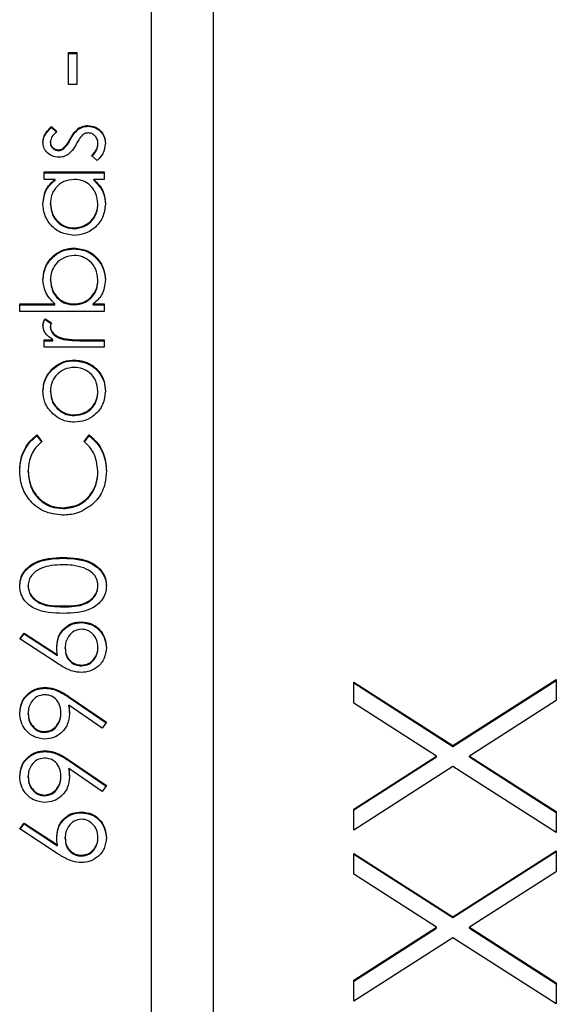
# Model space of a CAD drawing. Header units: millimetres. Extents: x 336 to 1254, y 15 to 971.
# Tile 15 of 33: x 688.85 to 692.29, y 468.01 to 474.33. Entities that reach past the tile are written whole.
import ezdxf

# ---------------------------------------------------------------- set-up
doc = ezdxf.new("R2010")
doc.units = ezdxf.units.MM

msp = doc.modelspace()

# ---------------------------------------------------------------- linework, layer by layer
at = {"color": 7, "linetype": 'Continuous', "lineweight": 25}
for p, q in [((689.6948, 503.2592), (689.6948, 463.3127)), ((690.0948, 463.3127), (690.0948, 503.2592)), ((689.1641, 474.1174), (689.2184, 474.1174)), ((689.1641, 473.9141), (689.1641, 474.1174)), ((689.2184, 474.1174), (689.2184, 473.9141)), ((689.1641, 474.1122), (689.2184, 474.1122)), ((689.2184, 473.9141), (689.1641, 473.9141)), ((689.0563, 473.6431), (689.0895, 473.6109)), ((689.0563, 473.6379), (689.0563, 473.6431)), ((689.0563, 473.6379), (689.0895, 473.6057)), ((689.23, 473.6267), (689.23, 473.6319)), ((689.2898, 473.6447), (689.2898, 473.6499)), ((689.1758, 473.5572), (689.1758, 473.5623)), ((689.0488, 473.5391), (689.0488, 473.5442)), ((689.1008, 473.4889), (689.1008, 473.494)), ((689.1359, 473.502), (689.1359, 473.5072)), ((689.3541, 473.5291), (689.3541, 473.5343)), ((689.3492, 473.4263), (689.3134, 473.4577)), ((689.0081, 473.3518), (689.3948, 473.3518)), ((689.0081, 473.3043), (689.0081, 473.3518)), ((689.0081, 473.3466), (689.3948, 473.3466)), ((689.0796, 473.3043), (689.0081, 473.3043)), ((689.0796, 473.2992), (689.0796, 473.3043)), ((689.3948, 473.3043), (689.3279, 473.3043)), ((689.3279, 473.2992), (689.3279, 473.3043)), ((689.3948, 473.3518), (689.3948, 473.3043)), ((689.0488, 473.1436), (689.0488, 473.1487)), ((689.3541, 473.1431), (689.3541, 473.1483)), ((689.2009, 472.9875), (689.2009, 472.9927)), ((689.2022, 472.8588), (689.2022, 472.864)), ((689.0488, 472.6561), (689.0488, 472.6612)), ((689.3541, 472.6553), (689.3541, 472.6605)), ((688.852, 472.5049), (689.0782, 472.5049)), ((688.852, 472.4575), (688.852, 472.5049)), ((688.852, 472.4997), (689.0782, 472.4997)), ((689.0782, 472.4997), (689.0782, 472.5049)), ((689.2007, 472.4997), (689.2007, 472.5049)), ((689.3232, 472.5049), (689.3948, 472.5049)), ((689.3232, 472.4997), (689.3232, 472.5049)), ((689.3232, 472.4997), (689.3948, 472.4997)), ((689.3948, 472.5049), (689.3948, 472.4575)), ((689.3948, 472.4575), (688.852, 472.4575)), ((689.0145, 472.41), (689.0557, 472.384)), ((689.0145, 472.4049), (689.0145, 472.41)), ((689.0145, 472.4049), (689.054, 472.3798)), ((689.0488, 472.3546), (689.0488, 472.3597)), ((689.1321, 472.2778), (689.1321, 472.283)), ((689.0081, 472.2745), (689.065, 472.2745)), ((689.0081, 472.2271), (689.0081, 472.2745)), ((689.0081, 472.2694), (689.065, 472.2694)), ((689.3948, 472.2271), (689.0081, 472.2271)), ((689.065, 472.2694), (689.065, 472.2745)), ((689.2648, 472.2745), (689.3948, 472.2745)), ((689.2648, 472.2694), (689.2648, 472.2745)), ((689.2648, 472.2694), (689.3948, 472.2694)), ((689.3948, 472.2745), (689.3948, 472.2271)), ((689.065, 472.0877), (689.065, 472.0929)), ((689.2025, 472.1406), (689.2025, 472.1458)), ((689.0488, 471.9408), (689.0488, 471.9459)), ((689.3541, 471.9408), (689.3541, 471.9459)), ((689.2028, 471.7883), (689.2028, 471.7935)), ((688.9627, 471.6648), (688.9945, 471.6233)), ((688.9627, 471.6596), (688.9627, 471.6648)), ((688.9627, 471.6596), (688.9945, 471.6181)), ((689.2659, 471.6233), (689.2974, 471.6648)), ((689.2659, 471.6181), (689.2974, 471.6596)), ((689.2974, 471.6596), (689.2974, 471.6648)), ((688.9063, 471.4261), (688.9063, 471.4312)), ((689.3541, 471.4293), (689.3541, 471.4345)), ((689.1307, 471.1921), (689.1307, 471.1973)), ((689.1304, 470.8737), (689.1304, 470.8788)), ((688.9063, 470.6929), (688.9063, 470.698)), ((689.3541, 470.6929), (689.3541, 470.698)), ((689.1302, 470.562), (689.1302, 470.5672)), ((689.2463, 470.4604), (689.2463, 470.4656)), ((688.852, 470.3572), (688.8808, 470.3937)), ((688.8547, 470.3554), (688.8808, 470.3885)), ((688.8808, 470.3937), (689.0946, 470.2541)), ((688.8808, 470.3885), (688.8808, 470.3937)), ((688.8808, 470.3885), (689.0946, 470.2489)), ((689.0935, 470.1994), (688.852, 470.3572)), ((689.1438, 470.2937), (689.1438, 470.2988)), ((689.3541, 470.2978), (689.3541, 470.303)), ((689.0946, 470.2489), (689.0946, 470.2541)), ((689.2491, 470.1826), (689.2491, 470.1878)), ((690.9948, 470.0786), (691.6317, 469.6716)), ((690.9948, 469.9442), (690.9948, 470.0786)), ((690.9948, 470.0735), (691.6317, 469.6665)), ((691.6317, 469.6716), (692.2948, 470.0953)), ((691.6317, 469.6665), (692.2948, 470.0901)), ((692.2948, 470.0953), (692.2948, 469.9608)), ((689.0146, 470.0403), (689.0146, 470.0455)), ((689.17, 469.9846), (689.4083, 469.8219)), ((689.17, 469.9795), (689.17, 469.9846)), ((689.17, 469.9795), (689.4059, 469.8184)), ((691.5265, 469.6043), (690.9948, 469.9442)), ((692.2948, 469.9608), (691.737, 469.6043)), ((689.1166, 469.879), (689.1166, 469.8842)), ((689.3819, 469.784), (689.1669, 469.931)), ((689.1669, 469.9258), (689.1669, 469.931)), ((688.9063, 469.8741), (688.9063, 469.8793)), ((689.4083, 469.8219), (689.3819, 469.784)), ((689.0115, 469.7558), (689.0115, 469.761)), ((689.0146, 469.6338), (689.0146, 469.639)), ((691.6317, 469.6665), (691.6317, 469.6716)), ((689.17, 469.5781), (689.4083, 469.4154)), ((689.17, 469.573), (689.17, 469.5781)), ((689.17, 469.573), (689.4059, 469.4119)), ((690.9948, 469.2644), (691.5265, 469.6043)), ((690.9948, 469.2592), (691.5265, 469.5991)), ((691.5265, 469.5991), (691.5265, 469.6043)), ((691.737, 469.6043), (692.2948, 469.2477)), ((691.737, 469.5991), (691.737, 469.6043)), ((691.737, 469.5991), (692.2948, 469.2425)), ((689.3819, 469.3775), (689.1669, 469.5245)), ((689.1669, 469.5193), (689.1669, 469.5245)), ((691.6317, 469.5372), (690.9948, 469.1299)), ((692.2948, 469.1133), (691.6317, 469.5372)), ((688.9063, 469.4676), (688.9063, 469.4728)), ((689.1166, 469.4725), (689.1166, 469.4777)), ((689.4083, 469.4154), (689.3819, 469.3775)), ((689.0115, 469.3493), (689.0115, 469.3544)), ((690.9948, 469.1299), (690.9948, 469.2644)), ((689.2463, 469.2409), (689.2463, 469.246)), ((692.2948, 469.2477), (692.2948, 469.1133)), ((688.852, 469.1376), (688.8808, 469.1742)), ((689.0935, 468.9799), (688.852, 469.1376)), ((688.8547, 469.1359), (688.8808, 469.169)), ((688.8808, 469.1742), (689.0946, 469.0345)), ((688.8808, 469.169), (688.8808, 469.1742)), ((688.8808, 469.169), (689.0946, 469.0294)), ((689.1438, 469.0741), (689.1438, 469.0793)), ((689.3541, 469.0783), (689.3541, 469.0834)), ((689.0946, 469.0294), (689.0946, 469.0345)), ((691.6317, 468.5731), (692.2948, 468.9968)), ((692.2948, 468.9968), (692.2948, 468.8623)), ((689.2491, 468.9631), (689.2491, 468.9683)), ((690.9948, 468.9801), (691.6317, 468.5731)), ((690.9948, 468.8457), (690.9948, 468.9801)), ((690.9948, 468.9749), (691.6317, 468.5679)), ((691.6317, 468.5679), (692.2948, 468.9916)), ((691.5265, 468.5057), (690.9948, 468.8457)), ((692.2948, 468.8623), (691.737, 468.5057)), ((691.6317, 468.5679), (691.6317, 468.5731)), ((690.9948, 468.1658), (691.5265, 468.5057)), ((690.9948, 468.1607), (691.5265, 468.5006)), ((691.5265, 468.5006), (691.5265, 468.5057)), ((691.737, 468.5057), (692.2948, 468.1492)), ((691.737, 468.5006), (691.737, 468.5057)), ((691.737, 468.5006), (692.2948, 468.144)), ((691.6317, 468.4386), (690.9948, 468.0314)), ((692.2948, 468.0147), (691.6317, 468.4386)), ((690.9948, 468.0314), (690.9948, 468.1658)), ((692.2948, 468.1492), (692.2948, 468.0147))]:
    msp.add_line(p, q, dxfattribs=at)
for points, knots in [([(689.0013, 473.5442), (689.0025, 473.5551), (689.005, 473.5768), (689.0245, 473.6112), (689.0442, 473.631), (689.0563, 473.6431)], [0, 0, 0, 0, 0.279553, 0.559703, 1, 1, 1, 1]), ([(689.0013, 473.5391), (689.0025, 473.5499), (689.005, 473.5716), (689.0245, 473.6061), (689.0442, 473.6258), (689.0563, 473.6379)], [0, 0, 0, 0, 0.2795531, 0.5597029, 1, 1, 1, 1]), ([(689.0895, 473.6109), (689.0778, 473.6007), (689.057, 473.5826), (689.0513, 473.5559), (689.0488, 473.5442)], [0, 0, 0, 0, 0.562045, 1, 1, 1, 1]), ([(689.1758, 473.5623), (689.1839, 473.5769), (689.1984, 473.603), (689.2204, 473.6231), (689.23, 473.6319)], [0, 0, 0, 0, 0.5606486, 1, 1, 1, 1]), ([(689.1758, 473.5572), (689.1839, 473.5718), (689.1984, 473.5978), (689.2204, 473.6179), (689.23, 473.6267)], [0, 0, 0, 0, 0.5606486, 1, 1, 1, 1]), ([(689.23, 473.6319), (689.2405, 473.6377), (689.2592, 473.6482), (689.2804, 473.6494), (689.2898, 473.6499)], [0, 0, 0, 0, 0.559466, 1, 1, 1, 1]), ([(689.23, 473.6267), (689.2405, 473.6326), (689.2592, 473.643), (689.2804, 473.6442), (689.2898, 473.6447)], [0, 0, 0, 0, 0.559466, 1, 1, 1, 1]), ([(689.2898, 473.6499), (689.3065, 473.6479), (689.3398, 473.6441), (689.3767, 473.6134), (689.3985, 473.5759), (689.4005, 473.5498), (689.4016, 473.5367)], [0, 0, 0, 0, 0.279548, 0.559226, 0.779475, 1, 1, 1, 1]), ([(689.2898, 473.6447), (689.3065, 473.6428), (689.3398, 473.6389), (689.3767, 473.6082), (689.3985, 473.5707), (689.4005, 473.5446), (689.4016, 473.5315)], [0, 0, 0, 0, 0.279548, 0.559226, 0.779475, 1, 1, 1, 1]), ([(689.1359, 473.5072), (689.1446, 473.5166), (689.16, 473.5334), (689.1709, 473.5535), (689.1758, 473.5623)], [0, 0, 0, 0, 0.559018, 1, 1, 1, 1]), ([(689.1359, 473.502), (689.1446, 473.5114), (689.16, 473.5283), (689.1709, 473.5483), (689.1758, 473.5572)], [0, 0, 0, 0, 0.559018, 1, 1, 1, 1]), ([(689.2549, 473.5894), (689.2463, 473.5793), (689.2309, 473.5612), (689.2199, 473.5402), (689.2151, 473.5309)], [0, 0, 0, 0, 0.559074, 1, 1, 1, 1]), ([(689.2918, 473.6024), (689.2843, 473.6017), (689.2708, 473.6005), (689.2598, 473.5928), (689.2549, 473.5894)], [0, 0, 0, 0, 0.559603, 1, 1, 1, 1]), ([(689.3541, 473.5343), (689.3531, 473.5439), (689.3511, 473.5631), (689.3349, 473.5852), (689.3145, 473.5999), (689.2994, 473.6016), (689.2918, 473.6024)], [0, 0, 0, 0, 0.279988, 0.559745, 0.779963, 1, 1, 1, 1]), ([(689.1027, 473.4466), (689.0879, 473.448), (689.0583, 473.4508), (689.0245, 473.4766), (689.0041, 473.5094), (689.0022, 473.5326), (689.0013, 473.5442)], [0, 0, 0, 0, 0.279936, 0.559437, 0.779611, 1, 1, 1, 1]), ([(689.0488, 473.5442), (689.0498, 473.5367), (689.0517, 473.5217), (689.0664, 473.5057), (689.0831, 473.4956), (689.0949, 473.4946), (689.1008, 473.494)], [0, 0, 0, 0, 0.279313, 0.559072, 0.779518, 1, 1, 1, 1]), ([(689.0488, 473.5391), (689.0498, 473.5315), (689.0517, 473.5165), (689.0664, 473.5006), (689.0831, 473.4905), (689.0949, 473.4894), (689.1008, 473.4889)], [0, 0, 0, 0, 0.279313, 0.559072, 0.779518, 1, 1, 1, 1]), ([(689.1008, 473.494), (689.108, 473.4949), (689.1208, 473.4965), (689.1313, 473.5039), (689.1359, 473.5072)], [0, 0, 0, 0, 0.559054, 1, 1, 1, 1]), ([(689.1008, 473.4889), (689.108, 473.4897), (689.1208, 473.4913), (689.1313, 473.4987), (689.1359, 473.502)], [0, 0, 0, 0, 0.559054, 1, 1, 1, 1]), ([(689.2151, 473.5309), (689.2072, 473.5168), (689.1932, 473.4917), (689.1717, 473.4727), (689.1623, 473.4643)], [0, 0, 0, 0, 0.560659, 1, 1, 1, 1]), ([(689.3134, 473.4577), (689.3256, 473.4697), (689.3475, 473.4911), (689.3521, 473.5211), (689.3541, 473.5343)], [0, 0, 0, 0, 0.5608331, 1, 1, 1, 1]), ([(689.3134, 473.4526), (689.3256, 473.4646), (689.3475, 473.486), (689.3521, 473.5159), (689.3541, 473.5291)], [0, 0, 0, 0, 0.560833, 1, 1, 1, 1]), ([(689.4016, 473.5367), (689.3985, 473.5127), (689.393, 473.4699), (689.3626, 473.4396), (689.3492, 473.4263)], [0, 0, 0, 0, 0.559289, 1, 1, 1, 1]), ([(689.1623, 473.4643), (689.1519, 473.4586), (689.1332, 473.4483), (689.1121, 473.4471), (689.1027, 473.4466)], [0, 0, 0, 0, 0.559587, 1, 1, 1, 1]), ([(689.0013, 473.1481), (689.0052, 473.1829), (689.0123, 473.2453), (689.059, 473.2863), (689.0796, 473.3043)], [0, 0, 0, 0, 0.559062, 1, 1, 1, 1]), ([(689.0013, 473.1429), (689.0052, 473.1778), (689.0123, 473.2401), (689.059, 473.2811), (689.0796, 473.2992)], [0, 0, 0, 0, 0.559062, 1, 1, 1, 1]), ([(689.2023, 473.3043), (689.1793, 473.3018), (689.1335, 473.2967), (689.083, 473.2541), (689.053, 473.2026), (689.0502, 473.1667), (689.0488, 473.1487)], [0, 0, 0, 0, 0.27966, 0.55921, 0.779487, 1, 1, 1, 1]), ([(689.3541, 473.1483), (689.3513, 473.1709), (689.3459, 473.2162), (689.3071, 473.269), (689.2559, 473.2997), (689.2201, 473.3028), (689.2023, 473.3043)], [0, 0, 0, 0, 0.279822, 0.559387, 0.779603, 1, 1, 1, 1]), ([(689.3279, 473.3043), (689.3517, 473.2793), (689.3943, 473.2345), (689.3993, 473.1735), (689.4016, 473.1466)], [0, 0, 0, 0, 0.558763, 1, 1, 1, 1]), ([(689.3279, 473.2992), (689.3517, 473.2741), (689.3943, 473.2294), (689.3993, 473.1684), (689.4016, 473.1414)], [0, 0, 0, 0, 0.558763, 1, 1, 1, 1]), ([(689.2004, 472.9453), (689.1707, 472.9489), (689.1114, 472.9563), (689.0469, 473.0122), (689.0073, 473.0783), (689.0033, 473.1248), (689.0013, 473.1481)], [0, 0, 0, 0, 0.279413, 0.559191, 0.779548, 1, 1, 1, 1]), ([(689.0488, 473.1487), (689.0514, 473.1261), (689.0567, 473.0808), (689.097, 473.0294), (689.1475, 472.9985), (689.1831, 472.9946), (689.2009, 472.9927)], [0, 0, 0, 0, 0.279767, 0.559291, 0.779719, 1, 1, 1, 1]), ([(689.0488, 473.1436), (689.0514, 473.1209), (689.0567, 473.0756), (689.097, 473.0242), (689.1475, 472.9933), (689.1831, 472.9894), (689.2009, 472.9875)], [0, 0, 0, 0, 0.2797672, 0.5592905, 0.7797189, 1, 1, 1, 1]), ([(689.4016, 473.1466), (689.3981, 473.1169), (689.3911, 473.0575), (689.3364, 472.9919), (689.2704, 472.9513), (689.2237, 472.9473), (689.2004, 472.9453)], [0, 0, 0, 0, 0.279573, 0.559333, 0.779589, 1, 1, 1, 1]), ([(689.2009, 472.9927), (689.2235, 472.9959), (689.2686, 473.0023), (689.3191, 473.0439), (689.3489, 473.095), (689.3523, 473.1305), (689.3541, 473.1483)], [0, 0, 0, 0, 0.279429, 0.559146, 0.77957, 1, 1, 1, 1]), ([(689.2009, 472.9875), (689.2235, 472.9907), (689.2686, 472.9971), (689.3191, 473.0387), (689.3489, 473.0898), (689.3523, 473.1254), (689.3541, 473.1431)], [0, 0, 0, 0, 0.279429, 0.559146, 0.77957, 1, 1, 1, 1]), ([(689.0013, 472.6624), (689.0047, 472.6921), (689.0116, 472.7514), (689.0663, 472.8171), (689.1321, 472.858), (689.1788, 472.862), (689.2022, 472.864)], [0, 0, 0, 0, 0.279577, 0.559334, 0.779604, 1, 1, 1, 1]), ([(689.0013, 472.6572), (689.0047, 472.6869), (689.0116, 472.7463), (689.0663, 472.8119), (689.1321, 472.8528), (689.1788, 472.8568), (689.2022, 472.8588)], [0, 0, 0, 0, 0.279577, 0.559334, 0.779604, 1, 1, 1, 1]), ([(689.2022, 472.864), (689.2319, 472.8603), (689.2913, 472.8531), (689.3558, 472.797), (689.3956, 472.7308), (689.3996, 472.6842), (689.4016, 472.6609)], [0, 0, 0, 0, 0.279433, 0.559216, 0.779559, 1, 1, 1, 1]), ([(689.2022, 472.8588), (689.2319, 472.8552), (689.2913, 472.8479), (689.3558, 472.7918), (689.3956, 472.7256), (689.3996, 472.679), (689.4016, 472.6557)], [0, 0, 0, 0, 0.279433, 0.559216, 0.779559, 1, 1, 1, 1]), ([(689.2022, 472.8165), (689.1796, 472.8133), (689.1345, 472.8069), (689.0839, 472.7655), (689.054, 472.7145), (689.0505, 472.679), (689.0488, 472.6612)], [0, 0, 0, 0, 0.2794034, 0.5591037, 0.7795523, 1, 1, 1, 1]), ([(689.3541, 472.6605), (689.3514, 472.6831), (689.3462, 472.7284), (689.3059, 472.7798), (689.2555, 472.8107), (689.2199, 472.8146), (689.2022, 472.8165)], [0, 0, 0, 0, 0.279756, 0.559279, 0.779725, 1, 1, 1, 1]), ([(689.0782, 472.5049), (689.0538, 472.5297), (689.01, 472.5739), (689.0039, 472.6353), (689.0013, 472.6624)], [0, 0, 0, 0, 0.559294, 1, 1, 1, 1]), ([(689.0488, 472.6612), (689.0516, 472.6386), (689.0572, 472.5933), (689.0958, 472.5404), (689.147, 472.5095), (689.1828, 472.5064), (689.2007, 472.5049)], [0, 0, 0, 0, 0.2797865, 0.559477, 0.7796267, 1, 1, 1, 1]), ([(689.2007, 472.5049), (689.2236, 472.5074), (689.2694, 472.5125), (689.32, 472.555), (689.3497, 472.6066), (689.3526, 472.6425), (689.3541, 472.6605)], [0, 0, 0, 0, 0.2796393, 0.5591919, 0.7795122, 1, 1, 1, 1]), ([(689.4016, 472.6609), (689.3975, 472.6261), (689.3903, 472.5639), (689.3438, 472.523), (689.3232, 472.5049)], [0, 0, 0, 0, 0.558922, 1, 1, 1, 1]), ([(689.0488, 472.6561), (689.0516, 472.6334), (689.0572, 472.5881), (689.0958, 472.5353), (689.147, 472.5044), (689.1828, 472.5013), (689.2007, 472.4997)], [0, 0, 0, 0, 0.279786, 0.559477, 0.779627, 1, 1, 1, 1]), ([(689.2007, 472.4997), (689.2236, 472.5022), (689.2694, 472.5073), (689.32, 472.5499), (689.3497, 472.6015), (689.3526, 472.6374), (689.3541, 472.6553)], [0, 0, 0, 0, 0.279639, 0.559192, 0.779512, 1, 1, 1, 1]), ([(689.0013, 472.3687), (689.0023, 472.3769), (689.004, 472.3916), (689.0113, 472.4044), (689.0145, 472.41)], [0, 0, 0, 0, 0.559243, 1, 1, 1, 1]), ([(689.0013, 472.3636), (689.0023, 472.3718), (689.004, 472.3864), (689.0113, 472.3992), (689.0145, 472.4049)], [0, 0, 0, 0, 0.559243, 1, 1, 1, 1]), ([(689.065, 472.2745), (689.0468, 472.2878), (689.0215, 472.3063), (689.0036, 472.3426), (689.0021, 472.36), (689.0013, 472.3687)], [0, 0, 0, 0, 0.558788, 0.779481, 1, 1, 1, 1]), ([(689.0557, 472.384), (689.0537, 472.3797), (689.0501, 472.3719), (689.0492, 472.3635), (689.0488, 472.3597)], [0, 0, 0, 0, 0.560396, 1, 1, 1, 1]), ([(689.0488, 472.3597), (689.0512, 472.3486), (689.0561, 472.3262), (689.0872, 472.2974), (689.1151, 472.2885), (689.1321, 472.283)], [0, 0, 0, 0, 0.2783358, 0.5587681, 1, 1, 1, 1]), ([(689.0488, 472.3546), (689.0512, 472.3434), (689.0561, 472.321), (689.0872, 472.2922), (689.1151, 472.2833), (689.1321, 472.2778)], [0, 0, 0, 0, 0.278336, 0.558768, 1, 1, 1, 1]), ([(689.1321, 472.283), (689.1568, 472.2799), (689.2008, 472.2743), (689.2452, 472.2745), (689.2648, 472.2745)], [0, 0, 0, 0, 0.559636, 1, 1, 1, 1]), ([(689.1321, 472.2778), (689.1568, 472.2747), (689.2008, 472.2691), (689.2452, 472.2693), (689.2648, 472.2694)], [0, 0, 0, 0, 0.559636, 1, 1, 1, 1]), ([(689.0013, 471.9461), (689.0046, 471.9775), (689.0104, 472.0335), (689.0483, 472.0747), (689.065, 472.0929)], [0, 0, 0, 0, 0.559182, 1, 1, 1, 1]), ([(689.2028, 472.0984), (689.1802, 472.0958), (689.1349, 472.0906), (689.0851, 472.0488), (689.0537, 471.9991), (689.0504, 471.9637), (689.0488, 471.9459)], [0, 0, 0, 0, 0.2795862, 0.5593981, 0.7796526, 1, 1, 1, 1]), ([(689.065, 472.0929), (689.088, 472.1099), (689.1292, 472.1405), (689.1801, 472.1442), (689.2025, 472.1458)], [0, 0, 0, 0, 0.559216, 1, 1, 1, 1]), ([(689.065, 472.0877), (689.088, 472.1048), (689.1292, 472.1353), (689.1801, 472.139), (689.2025, 472.1406)], [0, 0, 0, 0, 0.559216, 1, 1, 1, 1]), ([(689.2025, 472.1458), (689.2319, 472.1422), (689.2907, 472.1349), (689.3568, 472.0817), (689.3962, 472.0156), (689.3998, 471.9693), (689.4016, 471.9461)], [0, 0, 0, 0, 0.279521, 0.559381, 0.779507, 1, 1, 1, 1]), ([(689.2025, 472.1406), (689.2319, 472.137), (689.2907, 472.1297), (689.3568, 472.0765), (689.3962, 472.0104), (689.3998, 471.9641), (689.4016, 471.941)], [0, 0, 0, 0, 0.279521, 0.559381, 0.779507, 1, 1, 1, 1]), ([(689.3541, 471.9459), (689.3515, 471.9683), (689.3464, 472.0131), (689.3061, 472.0637), (689.2556, 472.0932), (689.2204, 472.0967), (689.2028, 472.0984)], [0, 0, 0, 0, 0.279745, 0.559113, 0.779606, 1, 1, 1, 1]), ([(689.0013, 471.941), (689.0046, 471.9723), (689.0104, 472.0284), (689.0483, 472.0695), (689.065, 472.0877)], [0, 0, 0, 0, 0.559182, 1, 1, 1, 1]), ([(689.0653, 471.799), (689.0446, 471.8229), (689.0075, 471.8656), (689.0032, 471.9215), (689.0013, 471.9461)], [0, 0, 0, 0, 0.55888, 1, 1, 1, 1]), ([(689.0488, 471.9459), (689.0515, 471.9234), (689.0571, 471.8782), (689.0993, 471.8288), (689.1495, 471.7981), (689.185, 471.795), (689.2028, 471.7935)], [0, 0, 0, 0, 0.2794842, 0.5592561, 0.7795472, 1, 1, 1, 1]), ([(689.0488, 471.9408), (689.0515, 471.9182), (689.0571, 471.873), (689.0993, 471.8236), (689.1495, 471.7929), (689.185, 471.7898), (689.2028, 471.7883)], [0, 0, 0, 0, 0.2794842, 0.5592561, 0.7795472, 1, 1, 1, 1]), ([(689.4016, 471.9461), (689.3986, 471.9165), (689.3926, 471.8574), (689.3377, 471.7923), (689.272, 471.7524), (689.2257, 471.7482), (689.2025, 471.7461)], [0, 0, 0, 0, 0.2797756, 0.5591788, 0.7795916, 1, 1, 1, 1]), ([(689.2028, 471.7935), (689.2252, 471.7963), (689.2699, 471.802), (689.3205, 471.8423), (689.3493, 471.8932), (689.3525, 471.9284), (689.3541, 471.9459)], [0, 0, 0, 0, 0.2796181, 0.5591672, 0.7795123, 1, 1, 1, 1]), ([(689.2028, 471.7883), (689.2252, 471.7911), (689.2699, 471.7968), (689.3205, 471.8371), (689.3493, 471.8881), (689.3525, 471.9232), (689.3541, 471.9408)], [0, 0, 0, 0, 0.279618, 0.559167, 0.779512, 1, 1, 1, 1]), ([(689.2025, 471.7461), (689.174, 471.7489), (689.123, 471.7539), (689.083, 471.7852), (689.0653, 471.799)], [0, 0, 0, 0, 0.559285, 1, 1, 1, 1]), ([(688.852, 471.4342), (688.8541, 471.4644), (688.8575, 471.5142), (688.8848, 471.5782), (688.9174, 471.6274), (688.9476, 471.6523), (688.9627, 471.6648)], [0, 0, 0, 0, 0.33969, 0.55984, 0.77993, 1, 1, 1, 1]), ([(688.852, 471.429), (688.8541, 471.4592), (688.8575, 471.509), (688.8848, 471.5731), (688.9174, 471.6222), (688.9476, 471.6471), (688.9627, 471.6596)], [0, 0, 0, 0, 0.33969, 0.55984, 0.77993, 1, 1, 1, 1]), ([(689.2974, 471.6648), (689.3199, 471.6446), (689.3571, 471.6114), (689.389, 471.5495), (689.4058, 471.4932), (689.4075, 471.4543), (689.4083, 471.4348)], [0, 0, 0, 0, 0.339341, 0.559515, 0.77972, 1, 1, 1, 1]), ([(689.2974, 471.6596), (689.3199, 471.6394), (689.3571, 471.6062), (689.389, 471.5443), (689.4058, 471.4881), (689.4075, 471.4491), (689.4083, 471.4297)], [0, 0, 0, 0, 0.339341, 0.559515, 0.77972, 1, 1, 1, 1]), ([(688.9945, 471.6233), (688.9765, 471.606), (688.9468, 471.5776), (688.9217, 471.5259), (688.9084, 471.4794), (688.907, 471.4473), (688.9063, 471.4312)], [0, 0, 0, 0, 0.339327, 0.559466, 0.779727, 1, 1, 1, 1]), ([(689.3541, 471.4345), (689.3491, 471.4754), (689.3401, 471.5485), (689.2886, 471.6004), (689.2659, 471.6233)], [0, 0, 0, 0, 0.558772, 1, 1, 1, 1]), ([(689.1271, 471.1499), (689.0856, 471.1547), (689.0027, 471.1643), (688.9118, 471.2425), (688.8593, 471.3366), (688.8544, 471.4017), (688.852, 471.4342)], [0, 0, 0, 0, 0.279512, 0.55908, 0.779374, 1, 1, 1, 1]), ([(688.9063, 471.4312), (688.9102, 471.3975), (688.9179, 471.33), (688.9753, 471.2513), (689.0509, 471.2045), (689.1041, 471.1997), (689.1307, 471.1973)], [0, 0, 0, 0, 0.279856, 0.559519, 0.779686, 1, 1, 1, 1]), ([(688.9063, 471.4261), (688.9102, 471.3923), (688.9179, 471.3248), (688.9753, 471.2461), (689.0509, 471.1993), (689.1041, 471.1945), (689.1307, 471.1921)], [0, 0, 0, 0, 0.279856, 0.559519, 0.779686, 1, 1, 1, 1]), ([(689.1307, 471.1973), (689.1649, 471.2013), (689.2334, 471.2094), (689.3072, 471.2756), (689.3484, 471.3541), (689.3522, 471.4077), (689.3541, 471.4345)], [0, 0, 0, 0, 0.279434, 0.558921, 0.779283, 1, 1, 1, 1]), ([(689.1307, 471.1921), (689.1649, 471.1961), (689.2334, 471.2042), (689.3072, 471.2704), (689.3484, 471.3489), (689.3522, 471.4025), (689.3541, 471.4293)], [0, 0, 0, 0, 0.2794342, 0.5589213, 0.7792831, 1, 1, 1, 1]), ([(689.4083, 471.4348), (689.4068, 471.407), (689.4042, 471.3612), (689.3825, 471.301), (689.3547, 471.2543), (689.3288, 471.2293), (689.3158, 471.2169)], [0, 0, 0, 0, 0.339838, 0.559927, 0.779959, 1, 1, 1, 1]), ([(689.3158, 471.2169), (689.2837, 471.195), (689.2264, 471.1559), (689.1575, 471.1517), (689.1271, 471.1499)], [0, 0, 0, 0, 0.559029, 1, 1, 1, 1]), ([(688.852, 470.6965), (688.8533, 470.712), (688.8558, 470.7431), (688.8834, 470.7998), (688.9717, 470.8712), (689.0669, 470.8758), (689.1304, 470.8788)], [0, 0, 0, 0, 0.1256, 0.251197, 0.500581, 1, 1, 1, 1]), ([(688.852, 470.6913), (688.8533, 470.7068), (688.8558, 470.7379), (688.8834, 470.7946), (688.9717, 470.8661), (689.0669, 470.8706), (689.1304, 470.8737)], [0, 0, 0, 0, 0.1256, 0.251197, 0.500581, 1, 1, 1, 1]), ([(689.1302, 470.8314), (689.0811, 470.8295), (689.0075, 470.8265), (688.9347, 470.7771), (688.9101, 470.7343), (688.9076, 470.7101), (688.9063, 470.698)], [0, 0, 0, 0, 0.500072, 0.749021, 0.874598, 1, 1, 1, 1]), ([(689.2632, 470.8114), (689.2388, 470.8181), (689.1952, 470.8302), (689.1501, 470.831), (689.1302, 470.8314)], [0, 0, 0, 0, 0.559599, 1, 1, 1, 1]), ([(689.1304, 470.8788), (689.1939, 470.8759), (689.2891, 470.8715), (689.3769, 470.7996), (689.4046, 470.7431), (689.4071, 470.712), (689.4083, 470.6965)], [0, 0, 0, 0, 0.499407, 0.748743, 0.874372, 1, 1, 1, 1]), ([(689.1304, 470.8737), (689.1939, 470.8707), (689.2891, 470.8663), (689.3769, 470.7945), (689.4046, 470.7379), (689.4071, 470.7068), (689.4083, 470.6913)], [0, 0, 0, 0, 0.499407, 0.748743, 0.874372, 1, 1, 1, 1]), ([(689.3541, 470.698), (689.3522, 470.7125), (689.3486, 470.7414), (689.3184, 470.786), (689.2841, 470.8018), (689.2632, 470.8114)], [0, 0, 0, 0, 0.280257, 0.560781, 1, 1, 1, 1]), ([(689.1304, 470.5198), (689.0672, 470.5218), (688.9881, 470.5244), (688.9086, 470.5736), (688.8771, 470.6079), (688.8558, 470.6501), (688.8533, 470.681), (688.852, 470.6965)], [0, 0, 0, 0, 0.498702, 0.624177, 0.749467, 0.874745, 1, 1, 1, 1]), ([(688.9063, 470.698), (688.9075, 470.6859), (688.9099, 470.6617), (688.9285, 470.6296), (688.9546, 470.6039), (689.019, 470.5689), (689.0808, 470.568), (689.1302, 470.5672)], [0, 0, 0, 0, 0.125139, 0.250418, 0.375519, 0.500847, 1, 1, 1, 1]), ([(688.9063, 470.6929), (688.9075, 470.6808), (688.9099, 470.6565), (688.9285, 470.6244), (688.9546, 470.5987), (689.019, 470.5638), (689.0808, 470.5628), (689.1302, 470.562)], [0, 0, 0, 0, 0.125139, 0.250418, 0.375519, 0.500847, 1, 1, 1, 1]), ([(689.1302, 470.5672), (689.1797, 470.5676), (689.2537, 470.5682), (689.326, 470.6189), (689.3502, 470.6618), (689.3528, 470.686), (689.3541, 470.698)], [0, 0, 0, 0, 0.5002912, 0.749086, 0.8746062, 1, 1, 1, 1]), ([(689.1302, 470.562), (689.1797, 470.5624), (689.2537, 470.563), (689.326, 470.6137), (689.3502, 470.6566), (689.3528, 470.6808), (689.3541, 470.6929)], [0, 0, 0, 0, 0.500291, 0.749086, 0.874606, 1, 1, 1, 1]), ([(689.4083, 470.6965), (689.4071, 470.681), (689.4046, 470.6502), (689.3769, 470.5941), (689.288, 470.5247), (689.1935, 470.5217), (689.1304, 470.5198)], [0, 0, 0, 0, 0.125551, 0.25109, 0.50025, 1, 1, 1, 1]), ([(689.0895, 470.3088), (689.0921, 470.3319), (689.0974, 470.3783), (689.1399, 470.4298), (689.1916, 470.461), (689.228, 470.464), (689.2463, 470.4656)], [0, 0, 0, 0, 0.279638, 0.559326, 0.779527, 1, 1, 1, 1]), ([(689.0895, 470.3036), (689.0921, 470.3268), (689.0974, 470.3731), (689.1399, 470.4246), (689.1916, 470.4558), (689.228, 470.4589), (689.2463, 470.4604)], [0, 0, 0, 0, 0.279638, 0.559326, 0.779527, 1, 1, 1, 1]), ([(689.2463, 470.4656), (689.2705, 470.4628), (689.3189, 470.4574), (689.3725, 470.4123), (689.403, 470.3572), (689.4066, 470.3194), (689.4083, 470.3004)], [0, 0, 0, 0, 0.279631, 0.55896, 0.779478, 1, 1, 1, 1]), ([(689.2463, 470.4604), (689.2705, 470.4577), (689.3189, 470.4522), (689.3725, 470.4071), (689.403, 470.3521), (689.4066, 470.3142), (689.4083, 470.2953)], [0, 0, 0, 0, 0.279631, 0.55896, 0.779478, 1, 1, 1, 1]), ([(689.2491, 470.4181), (689.2325, 470.4157), (689.1993, 470.4108), (689.1658, 470.3761), (689.1465, 470.3379), (689.1447, 470.3119), (689.1438, 470.2988)], [0, 0, 0, 0, 0.278754, 0.558605, 0.779147, 1, 1, 1, 1]), ([(689.3541, 470.303), (689.3524, 470.3192), (689.3492, 470.3516), (689.3221, 470.3893), (689.2874, 470.4141), (689.2619, 470.4168), (689.2491, 470.4181)], [0, 0, 0, 0, 0.280018, 0.5598526, 0.7799871, 1, 1, 1, 1]), ([(689.0946, 470.2541), (689.093, 470.2642), (689.0901, 470.2824), (689.0897, 470.3007), (689.0895, 470.3088)], [0, 0, 0, 0, 0.55991, 1, 1, 1, 1]), ([(689.1438, 470.2988), (689.1451, 470.2827), (689.1479, 470.2506), (689.1758, 470.2137), (689.2113, 470.1912), (689.2365, 470.1889), (689.2491, 470.1878)], [0, 0, 0, 0, 0.280127, 0.559515, 0.779719, 1, 1, 1, 1]), ([(689.1438, 470.2937), (689.1451, 470.2776), (689.1479, 470.2454), (689.1758, 470.2085), (689.2113, 470.1861), (689.2365, 470.1838), (689.2491, 470.1826)], [0, 0, 0, 0, 0.280127, 0.559515, 0.779719, 1, 1, 1, 1]), ([(689.4083, 470.3004), (689.4055, 470.2768), (689.3998, 470.2295), (689.3568, 470.1761), (689.3029, 470.1459), (689.2658, 470.1422), (689.2472, 470.1404)], [0, 0, 0, 0, 0.27967, 0.559085, 0.779558, 1, 1, 1, 1]), ([(689.2491, 470.1878), (689.2654, 470.1901), (689.2979, 470.1946), (689.3315, 470.2276), (689.3512, 470.2647), (689.3531, 470.2902), (689.3541, 470.303)], [0, 0, 0, 0, 0.279059, 0.5588204, 0.7793034, 1, 1, 1, 1]), ([(689.2491, 470.1826), (689.2654, 470.1849), (689.2979, 470.1894), (689.3315, 470.2224), (689.3512, 470.2596), (689.3531, 470.285), (689.3541, 470.2978)], [0, 0, 0, 0, 0.279059, 0.55882, 0.779303, 1, 1, 1, 1]), ([(689.2472, 470.1404), (689.2283, 470.1422), (689.1971, 470.1453), (689.1568, 470.1621), (689.1244, 470.1795), (689.1038, 470.1928), (689.0935, 470.1994)], [0, 0, 0, 0, 0.339374, 0.559486, 0.779731, 1, 1, 1, 1]), ([(688.852, 469.8817), (688.8549, 469.9058), (688.8605, 469.9538), (688.9037, 470.0083), (688.958, 470.0398), (688.9958, 470.0436), (689.0146, 470.0455)], [0, 0, 0, 0, 0.27973, 0.559163, 0.779612, 1, 1, 1, 1]), ([(688.852, 469.8766), (688.8549, 469.9006), (688.8605, 469.9486), (688.9037, 470.0031), (688.958, 470.0346), (688.9958, 470.0384), (689.0146, 470.0403)], [0, 0, 0, 0, 0.27973, 0.559163, 0.779612, 1, 1, 1, 1]), ([(689.0146, 470.0455), (689.0338, 470.0436), (689.0654, 470.0404), (689.1062, 470.0231), (689.1389, 470.0052), (689.1597, 469.9915), (689.17, 469.9846)], [0, 0, 0, 0, 0.339295, 0.559425, 0.779695, 1, 1, 1, 1]), ([(689.0146, 470.0403), (689.0338, 470.0384), (689.0654, 470.0352), (689.1062, 470.0179), (689.1389, 470.0001), (689.1597, 469.9863), (689.17, 469.9795)], [0, 0, 0, 0, 0.339295, 0.559425, 0.779695, 1, 1, 1, 1]), ([(689.0115, 469.9981), (688.9949, 469.9956), (688.9619, 469.9907), (688.9284, 469.9563), (688.9091, 469.9182), (688.9072, 469.8923), (688.9063, 469.8793)], [0, 0, 0, 0, 0.278722, 0.558569, 0.779171, 1, 1, 1, 1]), ([(689.1166, 469.8842), (689.1153, 469.9005), (689.1127, 469.933), (689.0855, 469.9711), (689.0498, 469.9944), (689.0242, 469.9969), (689.0115, 469.9981)], [0, 0, 0, 0, 0.280319, 0.55953, 0.779753, 1, 1, 1, 1]), ([(689.0141, 469.7135), (688.9897, 469.7164), (688.9408, 469.7222), (688.8877, 469.7689), (688.8573, 469.8244), (688.8538, 469.8626), (688.852, 469.8817)], [0, 0, 0, 0, 0.279538, 0.558851, 0.779452, 1, 1, 1, 1]), ([(689.0115, 469.761), (689.0283, 469.7636), (689.0621, 469.769), (689.0952, 469.8052), (689.1139, 469.8445), (689.1157, 469.8709), (689.1166, 469.8842)], [0, 0, 0, 0, 0.278472, 0.558424, 0.779098, 1, 1, 1, 1]), ([(689.1669, 469.931), (689.1681, 469.9206), (689.1703, 469.9022), (689.1707, 469.8836), (689.1709, 469.8754)], [0, 0, 0, 0, 0.559944, 1, 1, 1, 1]), ([(689.1669, 469.9258), (689.1681, 469.9155), (689.1703, 469.897), (689.1707, 469.8784), (689.1709, 469.8702)], [0, 0, 0, 0, 0.559944, 1, 1, 1, 1]), ([(688.9063, 469.8793), (688.9079, 469.8628), (688.9111, 469.8299), (688.9378, 469.7911), (688.9725, 469.7652), (688.9985, 469.7624), (689.0115, 469.761)], [0, 0, 0, 0, 0.280092, 0.560011, 0.780131, 1, 1, 1, 1]), ([(688.9063, 469.8741), (688.9079, 469.8577), (688.9111, 469.8247), (688.9378, 469.786), (688.9725, 469.76), (688.9985, 469.7572), (689.0115, 469.7558)], [0, 0, 0, 0, 0.280092, 0.560011, 0.780131, 1, 1, 1, 1]), ([(689.0115, 469.7558), (689.0283, 469.7585), (689.0621, 469.7638), (689.0952, 469.8), (689.1139, 469.8393), (689.1157, 469.8658), (689.1166, 469.879)], [0, 0, 0, 0, 0.2784725, 0.5584236, 0.7790976, 1, 1, 1, 1]), ([(689.1709, 469.8754), (689.1684, 469.8519), (689.1633, 469.8048), (689.1216, 469.7515), (689.0697, 469.7184), (689.0326, 469.7152), (689.0141, 469.7135)], [0, 0, 0, 0, 0.279814, 0.559489, 0.779635, 1, 1, 1, 1]), ([(688.852, 469.4752), (688.8549, 469.4993), (688.8605, 469.5473), (688.9037, 469.6017), (688.958, 469.6333), (688.9958, 469.6371), (689.0146, 469.639)], [0, 0, 0, 0, 0.27973, 0.559163, 0.779612, 1, 1, 1, 1]), ([(688.852, 469.4701), (688.8549, 469.4941), (688.8605, 469.5421), (688.9037, 469.5966), (688.958, 469.6281), (688.9958, 469.6319), (689.0146, 469.6338)], [0, 0, 0, 0, 0.27973, 0.559163, 0.779612, 1, 1, 1, 1]), ([(689.0146, 469.639), (689.0338, 469.6371), (689.0654, 469.6339), (689.1062, 469.6166), (689.1389, 469.5987), (689.1597, 469.585), (689.17, 469.5781)], [0, 0, 0, 0, 0.3392949, 0.5594254, 0.7796947, 1, 1, 1, 1]), ([(689.0146, 469.6338), (689.0338, 469.6319), (689.0654, 469.6287), (689.1062, 469.6114), (689.1389, 469.5935), (689.1597, 469.5798), (689.17, 469.573)], [0, 0, 0, 0, 0.339295, 0.559425, 0.779695, 1, 1, 1, 1]), ([(689.0115, 469.5916), (688.9949, 469.5891), (688.9619, 469.5842), (688.9284, 469.5498), (688.9091, 469.5117), (688.9072, 469.4858), (688.9063, 469.4728)], [0, 0, 0, 0, 0.278722, 0.558569, 0.779171, 1, 1, 1, 1]), ([(689.1166, 469.4777), (689.1153, 469.494), (689.1127, 469.5265), (689.0855, 469.5646), (689.0498, 469.5879), (689.0242, 469.5904), (689.0115, 469.5916)], [0, 0, 0, 0, 0.280319, 0.55953, 0.779753, 1, 1, 1, 1]), ([(689.1669, 469.5245), (689.1681, 469.5141), (689.1703, 469.4957), (689.1707, 469.4771), (689.1709, 469.4689)], [0, 0, 0, 0, 0.559944, 1, 1, 1, 1]), ([(689.1669, 469.5193), (689.1681, 469.509), (689.1703, 469.4905), (689.1707, 469.4719), (689.1709, 469.4637)], [0, 0, 0, 0, 0.559944, 1, 1, 1, 1]), ([(689.0141, 469.307), (688.9897, 469.3099), (688.9408, 469.3157), (688.8877, 469.3624), (688.8573, 469.4179), (688.8538, 469.4561), (688.852, 469.4752)], [0, 0, 0, 0, 0.279538, 0.558851, 0.779452, 1, 1, 1, 1]), ([(688.9063, 469.4728), (688.9079, 469.4563), (688.9111, 469.4234), (688.9378, 469.3846), (688.9725, 469.3587), (688.9985, 469.3559), (689.0115, 469.3544)], [0, 0, 0, 0, 0.2800921, 0.5600105, 0.7801305, 1, 1, 1, 1]), ([(688.9063, 469.4676), (688.9079, 469.4512), (688.9111, 469.4182), (688.9378, 469.3795), (688.9725, 469.3535), (688.9985, 469.3507), (689.0115, 469.3493)], [0, 0, 0, 0, 0.280092, 0.560011, 0.780131, 1, 1, 1, 1]), ([(689.0115, 469.3544), (689.0283, 469.3571), (689.0621, 469.3625), (689.0952, 469.3987), (689.1139, 469.438), (689.1157, 469.4644), (689.1166, 469.4777)], [0, 0, 0, 0, 0.278472, 0.558424, 0.779098, 1, 1, 1, 1]), ([(689.0115, 469.3493), (689.0283, 469.352), (689.0621, 469.3573), (689.0952, 469.3935), (689.1139, 469.4328), (689.1157, 469.4593), (689.1166, 469.4725)], [0, 0, 0, 0, 0.2784725, 0.5584236, 0.7790976, 1, 1, 1, 1]), ([(689.1709, 469.4689), (689.1684, 469.4453), (689.1633, 469.3983), (689.1216, 469.345), (689.0697, 469.3119), (689.0326, 469.3087), (689.0141, 469.307)], [0, 0, 0, 0, 0.279814, 0.559489, 0.779635, 1, 1, 1, 1]), ([(689.0895, 469.0893), (689.0921, 469.1124), (689.0974, 469.1587), (689.1399, 469.2103), (689.1916, 469.2415), (689.228, 469.2445), (689.2463, 469.246)], [0, 0, 0, 0, 0.279638, 0.559326, 0.779527, 1, 1, 1, 1]), ([(689.0895, 469.0841), (689.0921, 469.1073), (689.0974, 469.1536), (689.1399, 469.2051), (689.1916, 469.2363), (689.228, 469.2393), (689.2463, 469.2409)], [0, 0, 0, 0, 0.279638, 0.559326, 0.779527, 1, 1, 1, 1]), ([(689.2491, 469.1986), (689.2325, 469.1962), (689.1993, 469.1913), (689.1658, 469.1566), (689.1465, 469.1184), (689.1447, 469.0923), (689.1438, 469.0793)], [0, 0, 0, 0, 0.278754, 0.558605, 0.779147, 1, 1, 1, 1]), ([(689.2463, 469.246), (689.2705, 469.2433), (689.3189, 469.2379), (689.3725, 469.1928), (689.403, 469.1377), (689.4066, 469.0998), (689.4083, 469.0809)], [0, 0, 0, 0, 0.279631, 0.55896, 0.779478, 1, 1, 1, 1]), ([(689.2463, 469.2409), (689.2705, 469.2381), (689.3189, 469.2327), (689.3725, 469.1876), (689.403, 469.1326), (689.4066, 469.0947), (689.4083, 469.0757)], [0, 0, 0, 0, 0.279631, 0.55896, 0.779478, 1, 1, 1, 1]), ([(689.3541, 469.0834), (689.3524, 469.0997), (689.3492, 469.1321), (689.3221, 469.1698), (689.2874, 469.1946), (689.2619, 469.1973), (689.2491, 469.1986)], [0, 0, 0, 0, 0.280018, 0.559853, 0.779987, 1, 1, 1, 1]), ([(689.0946, 469.0345), (689.093, 469.0447), (689.0901, 469.0628), (689.0897, 469.0812), (689.0895, 469.0893)], [0, 0, 0, 0, 0.55991, 1, 1, 1, 1]), ([(689.1438, 469.0793), (689.1451, 469.0632), (689.1479, 469.0311), (689.1758, 468.9941), (689.2113, 468.9717), (689.2365, 468.9694), (689.2491, 468.9683)], [0, 0, 0, 0, 0.280127, 0.559515, 0.779719, 1, 1, 1, 1]), ([(689.1438, 469.0741), (689.1451, 469.058), (689.1479, 469.0259), (689.1758, 468.989), (689.2113, 468.9666), (689.2365, 468.9643), (689.2491, 468.9631)], [0, 0, 0, 0, 0.280127, 0.559515, 0.779719, 1, 1, 1, 1]), ([(689.4083, 469.0809), (689.4055, 469.0573), (689.3998, 469.01), (689.3568, 468.9566), (689.3029, 468.9264), (689.2658, 468.9227), (689.2472, 468.9208)], [0, 0, 0, 0, 0.27967, 0.559085, 0.779558, 1, 1, 1, 1]), ([(689.2491, 468.9683), (689.2654, 468.9705), (689.2979, 468.9751), (689.3315, 469.0081), (689.3512, 469.0452), (689.3531, 469.0707), (689.3541, 469.0834)], [0, 0, 0, 0, 0.279059, 0.55882, 0.779303, 1, 1, 1, 1]), ([(689.2491, 468.9631), (689.2654, 468.9654), (689.2979, 468.9699), (689.3315, 469.0029), (689.3512, 469.04), (689.3531, 469.0655), (689.3541, 469.0783)], [0, 0, 0, 0, 0.279059, 0.55882, 0.779303, 1, 1, 1, 1]), ([(689.2472, 468.9208), (689.2283, 468.9227), (689.1971, 468.9258), (689.1568, 468.9426), (689.1244, 468.96), (689.1038, 468.9733), (689.0935, 468.9799)], [0, 0, 0, 0, 0.339374, 0.559486, 0.779731, 1, 1, 1, 1])]:
    msp.add_open_spline(points, degree=3, knots=knots, dxfattribs=at)

doc.saveas('drawing.dxf')
